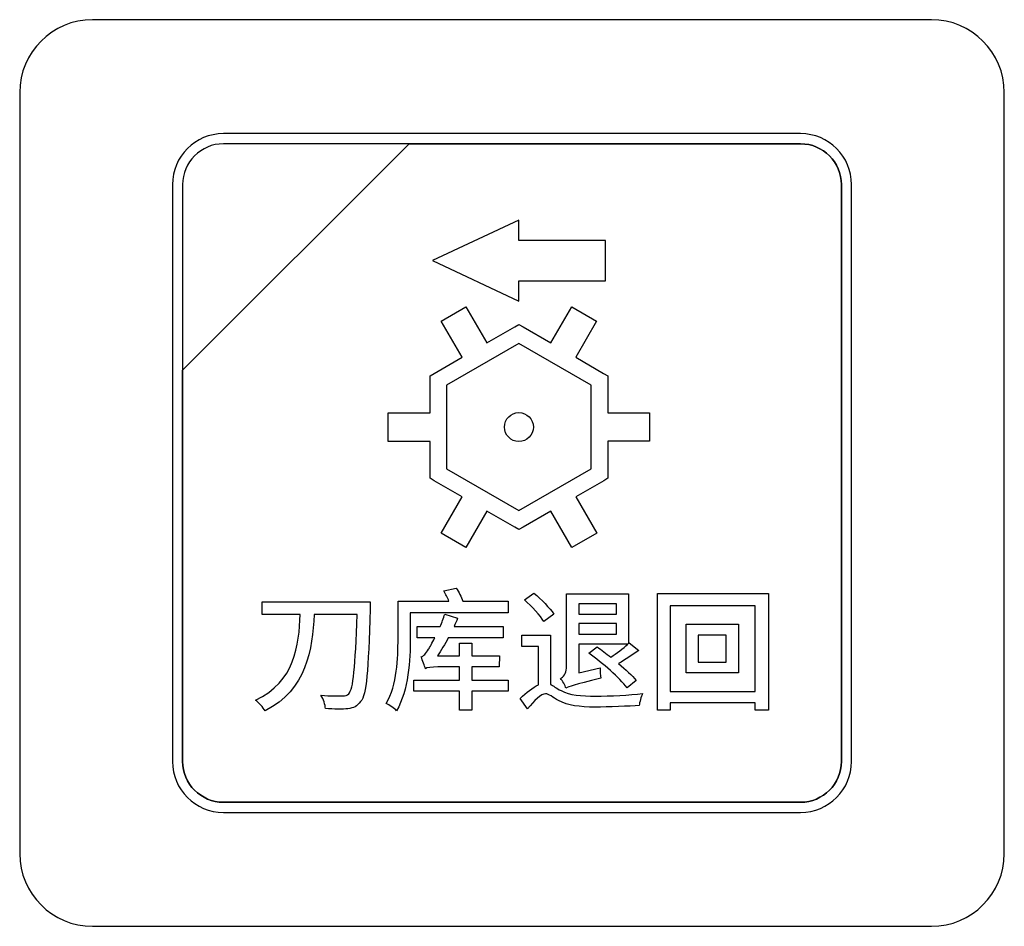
# Model space of a CAD drawing. Header units: millimetres. Extents: x 7146 to 9164, y -1568 to -663.
# Tile 39 of 187: x 7371 to 7392, y -1269 to -1250. Entities that reach past the tile are written whole.
import ezdxf

# ---------------------------------------------------------------- set-up
doc = ezdxf.new("R2010")
doc.units = ezdxf.units.MM
doc.header["$LTSCALE"] = 3

msp = doc.modelspace()

# ---------------------------------------------------------------- linework, layer by layer
at = {"linetype": 'Continuous', "lineweight": 30}
for points, knots in [([(7372.887, -1249.97), (7372.887, -1249.97), (7390.187, -1249.97), (7390.187, -1249.97), (7390.187, -1249.97), (7391.012, -1249.97), (7391.687, -1250.645), (7391.687, -1251.47), (7391.687, -1251.47), (7391.687, -1251.47), (7391.687, -1267.17), (7391.687, -1267.17), (7391.687, -1267.17), (7391.687, -1267.995), (7391.012, -1268.67), (7390.187, -1268.67), (7390.187, -1268.67), (7390.187, -1268.67), (7372.887, -1268.67), (7372.887, -1268.67), (7372.887, -1268.67), (7372.062, -1268.67), (7371.387, -1267.995), (7371.387, -1267.17), (7371.387, -1267.17), (7371.387, -1267.17), (7371.387, -1251.47), (7371.387, -1251.47), (7371.387, -1251.47), (7371.387, -1250.645), (7372.062, -1249.97), (7372.887, -1249.97)], [0, 0, 0, 0, 0.111111, 0.111111, 0.111111, 0.111111, 0.222222, 0.222222, 0.222222, 0.222222, 0.333333, 0.333333, 0.333333, 0.333333, 0.444444, 0.444444, 0.444444, 0.444444, 0.555556, 0.555556, 0.555556, 0.555556, 0.666667, 0.666667, 0.666667, 0.666667, 0.777778, 0.777778, 0.777778, 0.777778, 1, 1, 1, 1]), ([(7375.587, -1252.32), (7375.587, -1252.32), (7387.487, -1252.32), (7387.487, -1252.32), (7387.487, -1252.32), (7388.065, -1252.32), (7388.537, -1252.792), (7388.537, -1253.37), (7388.537, -1253.37), (7388.537, -1253.37), (7388.537, -1265.27), (7388.537, -1265.27), (7388.537, -1265.27), (7388.537, -1265.847), (7388.065, -1266.32), (7387.487, -1266.32), (7387.487, -1266.32), (7387.487, -1266.32), (7375.587, -1266.32), (7375.587, -1266.32), (7375.587, -1266.32), (7375.009, -1266.32), (7374.537, -1265.847), (7374.537, -1265.27), (7374.537, -1265.27), (7374.537, -1265.27), (7374.537, -1253.37), (7374.537, -1253.37), (7374.537, -1253.37), (7374.537, -1252.792), (7375.009, -1252.32), (7375.587, -1252.32)], [0, 0, 0, 0, 0.111111, 0.111111, 0.111111, 0.111111, 0.222222, 0.222222, 0.222222, 0.222222, 0.333333, 0.333333, 0.333333, 0.333333, 0.444444, 0.444444, 0.444444, 0.444444, 0.555556, 0.555556, 0.555556, 0.555556, 0.666667, 0.666667, 0.666667, 0.666667, 0.777778, 0.777778, 0.777778, 0.777778, 1, 1, 1, 1]), ([(7375.587, -1252.32), (7375.587, -1252.32), (7387.487, -1252.32), (7387.487, -1252.32), (7387.487, -1252.32), (7388.064, -1252.32), (7388.537, -1252.792), (7388.537, -1253.37), (7388.537, -1253.37), (7388.537, -1253.37), (7388.537, -1265.27), (7388.537, -1265.27), (7388.537, -1265.27), (7388.537, -1265.847), (7388.064, -1266.32), (7387.487, -1266.32), (7387.487, -1266.32), (7387.487, -1266.32), (7375.587, -1266.32), (7375.587, -1266.32), (7375.587, -1266.32), (7375.009, -1266.32), (7374.537, -1265.847), (7374.537, -1265.27), (7374.537, -1265.27), (7374.537, -1265.27), (7374.537, -1253.37), (7374.537, -1253.37), (7374.537, -1253.37), (7374.537, -1252.792), (7375.009, -1252.32), (7375.587, -1252.32)], [0, 0, 0, 0, 0.111111, 0.111111, 0.111111, 0.111111, 0.222222, 0.222222, 0.222222, 0.222222, 0.333333, 0.333333, 0.333333, 0.333333, 0.444444, 0.444444, 0.444444, 0.444444, 0.555556, 0.555556, 0.555556, 0.555556, 0.666667, 0.666667, 0.666667, 0.666667, 0.777778, 0.777778, 0.777778, 0.777778, 1, 1, 1, 1]), ([(7375.587, -1252.53), (7375.587, -1252.53), (7379.418, -1252.53), (7379.418, -1252.53), (7379.418, -1252.53), (7379.418, -1252.53), (7374.747, -1257.2), (7374.747, -1257.2), (7374.747, -1257.2), (7374.747, -1257.2), (7374.747, -1253.37), (7374.747, -1253.37), (7374.747, -1253.37), (7374.747, -1252.908), (7375.125, -1252.53), (7375.587, -1252.53)], [0, 0, 0, 0, 0.2, 0.2, 0.2, 0.2, 0.4, 0.4, 0.4, 0.4, 0.6, 0.6, 0.6, 0.6, 1, 1, 1, 1]), ([(7379.418, -1252.53), (7379.418, -1252.53), (7379.43, -1252.53), (7379.43, -1252.53), (7379.43, -1252.53), (7379.43, -1252.53), (7387.487, -1252.53), (7387.487, -1252.53), (7387.487, -1252.53), (7387.949, -1252.53), (7388.327, -1252.908), (7388.327, -1253.37), (7388.327, -1253.37), (7388.327, -1253.37), (7388.327, -1265.27), (7388.327, -1265.27), (7388.327, -1265.27), (7388.327, -1265.732), (7387.949, -1266.11), (7387.487, -1266.11), (7387.487, -1266.11), (7387.487, -1266.11), (7375.587, -1266.11), (7375.587, -1266.11), (7375.587, -1266.11), (7375.125, -1266.11), (7374.747, -1265.732), (7374.747, -1265.27), (7374.747, -1265.27), (7374.747, -1265.27), (7374.747, -1257.29), (7374.747, -1257.29), (7374.747, -1257.29), (7374.747, -1257.29), (7374.747, -1257.2), (7374.747, -1257.2), (7374.747, -1257.2), (7374.747, -1257.2), (7379.418, -1252.53), (7379.418, -1252.53)], [0, 0, 0, 0, 0.090909, 0.090909, 0.090909, 0.090909, 0.181818, 0.181818, 0.181818, 0.181818, 0.272727, 0.272727, 0.272727, 0.272727, 0.363636, 0.363636, 0.363636, 0.363636, 0.454545, 0.454545, 0.454545, 0.454545, 0.545455, 0.545455, 0.545455, 0.545455, 0.636364, 0.636364, 0.636364, 0.636364, 0.727273, 0.727273, 0.727273, 0.727273, 0.818182, 0.818182, 0.818182, 0.818182, 1, 1, 1, 1]), ([(7388.327, -1265.27), (7388.327, -1265.27), (7388.327, -1253.37), (7388.327, -1253.37), (7388.327, -1253.37), (7388.327, -1252.908), (7387.949, -1252.53), (7387.487, -1252.53), (7387.487, -1252.53), (7387.487, -1252.53), (7379.43, -1252.53), (7379.43, -1252.53), (7379.43, -1252.53), (7379.43, -1252.53), (7379.418, -1252.53), (7379.418, -1252.53), (7379.418, -1252.53), (7379.418, -1252.53), (7374.747, -1257.2), (7374.747, -1257.2), (7374.747, -1257.2), (7374.747, -1257.2), (7374.747, -1257.29), (7374.747, -1257.29), (7374.747, -1257.29), (7374.747, -1257.29), (7374.747, -1265.27), (7374.747, -1265.27), (7374.747, -1265.27), (7374.747, -1265.732), (7375.125, -1266.11), (7375.587, -1266.11), (7375.587, -1266.11), (7375.587, -1266.11), (7387.487, -1266.11), (7387.487, -1266.11), (7387.487, -1266.11), (7387.949, -1266.11), (7388.327, -1265.732), (7388.327, -1265.27)], [0, 0, 0, 0, 0.090909, 0.090909, 0.090909, 0.090909, 0.181818, 0.181818, 0.181818, 0.181818, 0.272727, 0.272727, 0.272727, 0.272727, 0.363636, 0.363636, 0.363636, 0.363636, 0.454545, 0.454545, 0.454545, 0.454545, 0.545455, 0.545455, 0.545455, 0.545455, 0.636364, 0.636364, 0.636364, 0.636364, 0.727273, 0.727273, 0.727273, 0.727273, 0.818182, 0.818182, 0.818182, 0.818182, 1, 1, 1, 1]), ([(7375.587, -1252.53), (7375.587, -1252.53), (7379.418, -1252.53), (7379.418, -1252.53), (7379.418, -1252.53), (7379.418, -1252.53), (7374.747, -1257.2), (7374.747, -1257.2), (7374.747, -1257.2), (7374.747, -1257.2), (7374.747, -1253.37), (7374.747, -1253.37), (7374.747, -1253.37), (7374.747, -1252.908), (7375.125, -1252.53), (7375.587, -1252.53)], [0, 0, 0, 0, 0.2, 0.2, 0.2, 0.2, 0.4, 0.4, 0.4, 0.4, 0.6, 0.6, 0.6, 0.6, 1, 1, 1, 1]), ([(7379.418, -1252.53), (7379.418, -1252.53), (7379.43, -1252.53), (7379.43, -1252.53), (7379.43, -1252.53), (7379.43, -1252.53), (7387.487, -1252.53), (7387.487, -1252.53), (7387.487, -1252.53), (7387.949, -1252.53), (7388.327, -1252.908), (7388.327, -1253.37), (7388.327, -1253.37), (7388.327, -1253.37), (7388.327, -1265.27), (7388.327, -1265.27), (7388.327, -1265.27), (7388.327, -1265.732), (7387.949, -1266.11), (7387.487, -1266.11), (7387.487, -1266.11), (7387.487, -1266.11), (7375.587, -1266.11), (7375.587, -1266.11), (7375.587, -1266.11), (7375.125, -1266.11), (7374.747, -1265.732), (7374.747, -1265.27), (7374.747, -1265.27), (7374.747, -1265.27), (7374.747, -1257.29), (7374.747, -1257.29), (7374.747, -1257.29), (7374.747, -1257.29), (7374.747, -1257.2), (7374.747, -1257.2), (7374.747, -1257.2), (7374.747, -1257.2), (7379.418, -1252.53), (7379.418, -1252.53)], [0, 0, 0, 0, 0.090909, 0.090909, 0.090909, 0.090909, 0.181818, 0.181818, 0.181818, 0.181818, 0.272727, 0.272727, 0.272727, 0.272727, 0.363636, 0.363636, 0.363636, 0.363636, 0.454545, 0.454545, 0.454545, 0.454545, 0.545455, 0.545455, 0.545455, 0.545455, 0.636364, 0.636364, 0.636364, 0.636364, 0.727273, 0.727273, 0.727273, 0.727273, 0.818182, 0.818182, 0.818182, 0.818182, 1, 1, 1, 1]), ([(7388.327, -1265.27), (7388.327, -1265.27), (7388.327, -1253.37), (7388.327, -1253.37), (7388.327, -1253.37), (7388.327, -1252.908), (7387.949, -1252.53), (7387.487, -1252.53), (7387.487, -1252.53), (7387.487, -1252.53), (7379.43, -1252.53), (7379.43, -1252.53), (7379.43, -1252.53), (7379.43, -1252.53), (7379.418, -1252.53), (7379.418, -1252.53), (7379.418, -1252.53), (7379.418, -1252.53), (7374.747, -1257.2), (7374.747, -1257.2), (7374.747, -1257.2), (7374.747, -1257.2), (7374.747, -1257.29), (7374.747, -1257.29), (7374.747, -1257.29), (7374.747, -1257.29), (7374.747, -1265.27), (7374.747, -1265.27), (7374.747, -1265.27), (7374.747, -1265.732), (7375.125, -1266.11), (7375.587, -1266.11), (7375.587, -1266.11), (7375.587, -1266.11), (7387.487, -1266.11), (7387.487, -1266.11), (7387.487, -1266.11), (7387.949, -1266.11), (7388.327, -1265.732), (7388.327, -1265.27)], [0, 0, 0, 0, 0.090909, 0.090909, 0.090909, 0.090909, 0.181818, 0.181818, 0.181818, 0.181818, 0.272727, 0.272727, 0.272727, 0.272727, 0.363636, 0.363636, 0.363636, 0.363636, 0.454545, 0.454545, 0.454545, 0.454545, 0.545455, 0.545455, 0.545455, 0.545455, 0.636364, 0.636364, 0.636364, 0.636364, 0.727273, 0.727273, 0.727273, 0.727273, 0.818182, 0.818182, 0.818182, 0.818182, 1, 1, 1, 1]), ([(7383.463, -1255.357), (7383.463, -1255.357), (7381.679, -1255.357), (7381.679, -1255.357), (7381.679, -1255.357), (7381.679, -1255.357), (7381.679, -1255.774), (7381.679, -1255.774), (7381.679, -1255.774), (7381.679, -1255.774), (7379.896, -1254.94), (7379.896, -1254.94), (7379.896, -1254.94), (7379.896, -1254.94), (7381.679, -1254.105), (7381.679, -1254.105), (7381.679, -1254.105), (7381.679, -1254.105), (7381.679, -1254.522), (7381.679, -1254.522), (7381.679, -1254.522), (7381.679, -1254.522), (7383.463, -1254.522), (7383.463, -1254.522), (7383.463, -1254.522), (7383.463, -1254.522), (7383.463, -1255.357), (7383.463, -1255.357)], [0, 0, 0, 0, 0.125, 0.125, 0.125, 0.125, 0.25, 0.25, 0.25, 0.25, 0.375, 0.375, 0.375, 0.375, 0.5, 0.5, 0.5, 0.5, 0.625, 0.625, 0.625, 0.625, 0.75, 0.75, 0.75, 0.75, 1, 1, 1, 1]), ([(7382.771, -1255.89), (7382.771, -1255.89), (7382.339, -1256.637), (7382.339, -1256.637), (7382.339, -1256.637), (7382.339, -1256.637), (7381.764, -1256.306), (7381.764, -1256.306), (7381.764, -1256.306), (7381.764, -1256.306), (7381.679, -1256.257), (7381.679, -1256.257), (7381.679, -1256.257), (7381.679, -1256.257), (7381.595, -1256.306), (7381.595, -1256.306), (7381.595, -1256.306), (7381.595, -1256.306), (7381.018, -1256.638), (7381.018, -1256.638), (7381.018, -1256.638), (7381.018, -1256.638), (7380.587, -1255.891), (7380.587, -1255.891), (7380.587, -1255.891), (7380.587, -1255.891), (7380.075, -1256.186), (7380.075, -1256.186), (7380.075, -1256.186), (7380.075, -1256.186), (7380.507, -1256.933), (7380.507, -1256.933), (7380.507, -1256.933), (7380.507, -1256.933), (7379.933, -1257.264), (7379.933, -1257.264), (7379.933, -1257.264), (7379.933, -1257.264), (7379.848, -1257.313), (7379.848, -1257.313), (7379.848, -1257.313), (7379.848, -1257.313), (7379.848, -1257.411), (7379.848, -1257.411), (7379.848, -1257.411), (7379.848, -1257.411), (7379.848, -1258.078), (7379.848, -1258.078), (7379.848, -1258.078), (7379.848, -1258.078), (7378.984, -1258.078), (7378.984, -1258.078), (7378.984, -1258.078), (7378.984, -1258.078), (7378.984, -1258.668), (7378.984, -1258.668), (7378.984, -1258.668), (7378.984, -1258.668), (7379.847, -1258.668), (7379.847, -1258.668), (7379.847, -1258.668), (7379.847, -1258.668), (7379.847, -1259.331), (7379.847, -1259.331), (7379.847, -1259.331), (7379.847, -1259.331), (7379.847, -1259.429), (7379.847, -1259.429), (7379.847, -1259.429), (7379.847, -1259.429), (7379.932, -1259.478), (7379.932, -1259.478), (7379.932, -1259.478), (7379.932, -1259.478), (7380.509, -1259.811), (7380.509, -1259.811), (7380.509, -1259.811), (7380.509, -1259.811), (7380.077, -1260.559), (7380.077, -1260.559), (7380.077, -1260.559), (7380.077, -1260.559), (7380.588, -1260.854), (7380.588, -1260.854), (7380.588, -1260.854), (7380.588, -1260.854), (7381.02, -1260.107), (7381.02, -1260.107), (7381.02, -1260.107), (7381.02, -1260.107), (7381.594, -1260.438), (7381.594, -1260.438), (7381.594, -1260.438), (7381.594, -1260.438), (7381.679, -1260.488), (7381.679, -1260.488), (7381.679, -1260.488), (7381.679, -1260.488), (7381.765, -1260.438), (7381.765, -1260.438), (7381.765, -1260.438), (7381.765, -1260.438), (7382.34, -1260.106), (7382.34, -1260.106), (7382.34, -1260.106), (7382.34, -1260.106), (7382.772, -1260.853), (7382.772, -1260.853), (7382.772, -1260.853), (7382.772, -1260.853), (7383.284, -1260.558), (7383.284, -1260.558), (7383.284, -1260.558), (7383.284, -1260.558), (7382.852, -1259.81), (7382.852, -1259.81), (7382.852, -1259.81), (7382.852, -1259.81), (7383.427, -1259.478), (7383.427, -1259.478), (7383.427, -1259.478), (7383.427, -1259.478), (7383.512, -1259.429), (7383.512, -1259.429), (7383.512, -1259.429), (7383.512, -1259.429), (7383.512, -1259.33), (7383.512, -1259.33), (7383.512, -1259.33), (7383.512, -1259.33), (7383.511, -1258.666), (7383.511, -1258.666), (7383.511, -1258.666), (7383.511, -1258.666), (7384.375, -1258.666), (7384.375, -1258.666), (7384.375, -1258.666), (7384.375, -1258.666), (7384.375, -1258.076), (7384.375, -1258.076), (7384.375, -1258.076), (7384.375, -1258.076), (7383.511, -1258.076), (7383.511, -1258.076), (7383.511, -1258.076), (7383.511, -1258.076), (7383.511, -1257.412), (7383.511, -1257.412), (7383.511, -1257.412), (7383.511, -1257.412), (7383.511, -1257.314), (7383.511, -1257.314), (7383.511, -1257.314), (7383.511, -1257.314), (7383.426, -1257.264), (7383.426, -1257.264), (7383.426, -1257.264), (7383.426, -1257.264), (7382.85, -1256.933), (7382.85, -1256.933), (7382.85, -1256.933), (7382.85, -1256.933), (7383.282, -1256.185), (7383.282, -1256.185), (7383.282, -1256.185), (7383.282, -1256.185), (7382.771, -1255.89), (7382.771, -1255.89)], [0, 0, 0, 0, 0.023256, 0.023256, 0.023256, 0.023256, 0.046512, 0.046512, 0.046512, 0.046512, 0.069767, 0.069767, 0.069767, 0.069767, 0.093023, 0.093023, 0.093023, 0.093023, 0.116279, 0.116279, 0.116279, 0.116279, 0.139535, 0.139535, 0.139535, 0.139535, 0.162791, 0.162791, 0.162791, 0.162791, 0.186047, 0.186047, 0.186047, 0.186047, 0.209302, 0.209302, 0.209302, 0.209302, 0.232558, 0.232558, 0.232558, 0.232558, 0.255814, 0.255814, 0.255814, 0.255814, 0.27907, 0.27907, 0.27907, 0.27907, 0.302326, 0.302326, 0.302326, 0.302326, 0.325581, 0.325581, 0.325581, 0.325581, 0.348837, 0.348837, 0.348837, 0.348837, 0.372093, 0.372093, 0.372093, 0.372093, 0.395349, 0.395349, 0.395349, 0.395349, 0.418605, 0.418605, 0.418605, 0.418605, 0.44186, 0.44186, 0.44186, 0.44186, 0.465116, 0.465116, 0.465116, 0.465116, 0.488372, 0.488372, 0.488372, 0.488372, 0.511628, 0.511628, 0.511628, 0.511628, 0.534884, 0.534884, 0.534884, 0.534884, 0.55814, 0.55814, 0.55814, 0.55814, 0.581395, 0.581395, 0.581395, 0.581395, 0.604651, 0.604651, 0.604651, 0.604651, 0.627907, 0.627907, 0.627907, 0.627907, 0.651163, 0.651163, 0.651163, 0.651163, 0.674419, 0.674419, 0.674419, 0.674419, 0.697674, 0.697674, 0.697674, 0.697674, 0.72093, 0.72093, 0.72093, 0.72093, 0.744186, 0.744186, 0.744186, 0.744186, 0.767442, 0.767442, 0.767442, 0.767442, 0.790698, 0.790698, 0.790698, 0.790698, 0.813953, 0.813953, 0.813953, 0.813953, 0.837209, 0.837209, 0.837209, 0.837209, 0.860465, 0.860465, 0.860465, 0.860465, 0.883721, 0.883721, 0.883721, 0.883721, 0.906977, 0.906977, 0.906977, 0.906977, 0.930233, 0.930233, 0.930233, 0.930233, 0.953488, 0.953488, 0.953488, 0.953488, 1, 1, 1, 1]), ([(7381.679, -1256.649), (7381.679, -1256.649), (7383.171, -1257.51), (7383.171, -1257.51), (7383.171, -1257.51), (7383.171, -1257.51), (7383.172, -1259.232), (7383.172, -1259.232), (7383.172, -1259.232), (7383.172, -1259.232), (7381.679, -1260.094), (7381.679, -1260.094), (7381.679, -1260.094), (7381.679, -1260.094), (7380.187, -1259.233), (7380.187, -1259.233), (7380.187, -1259.233), (7380.187, -1259.233), (7380.188, -1257.509), (7380.188, -1257.509), (7380.188, -1257.509), (7380.188, -1257.509), (7381.679, -1256.649), (7381.679, -1256.649)], [0, 0, 0, 0, 0.142857, 0.142857, 0.142857, 0.142857, 0.285714, 0.285714, 0.285714, 0.285714, 0.428571, 0.428571, 0.428571, 0.428571, 0.571429, 0.571429, 0.571429, 0.571429, 0.714286, 0.714286, 0.714286, 0.714286, 1, 1, 1, 1]), ([(7381.679, -1258.074), (7381.515, -1258.074), (7381.382, -1258.208), (7381.382, -1258.372), (7381.382, -1258.372), (7381.382, -1258.537), (7381.515, -1258.67), (7381.679, -1258.67), (7381.679, -1258.67), (7381.844, -1258.67), (7381.977, -1258.537), (7381.977, -1258.372), (7381.977, -1258.372), (7381.977, -1258.208), (7381.844, -1258.074), (7381.679, -1258.074)], [0, 0, 0, 0, 0.2, 0.2, 0.2, 0.2, 0.4, 0.4, 0.4, 0.4, 0.6, 0.6, 0.6, 0.6, 1, 1, 1, 1]), ([(7380.523, -1261.964), (7380.493, -1261.879), (7380.438, -1261.772), (7380.386, -1261.693), (7380.386, -1261.693), (7380.386, -1261.693), (7380.134, -1261.753), (7380.134, -1261.753), (7380.134, -1261.753), (7380.17, -1261.816), (7380.208, -1261.895), (7380.235, -1261.964), (7380.235, -1261.964), (7380.235, -1261.964), (7379.187, -1261.964), (7379.187, -1261.964), (7379.187, -1261.964), (7379.187, -1261.964), (7379.187, -1262.738), (7379.187, -1262.738), (7379.187, -1262.738), (7379.187, -1263.135), (7379.168, -1263.688), (7378.946, -1264.074), (7378.946, -1264.074), (7379.003, -1264.102), (7379.118, -1264.176), (7379.159, -1264.222), (7379.159, -1264.222), (7379.403, -1263.806), (7379.439, -1263.165), (7379.439, -1262.738), (7379.439, -1262.738), (7379.439, -1262.738), (7379.439, -1262.202), (7379.439, -1262.202), (7379.439, -1262.202), (7379.439, -1262.202), (7381.456, -1262.202), (7381.456, -1262.202), (7381.456, -1262.202), (7381.456, -1262.202), (7381.456, -1261.964), (7381.456, -1261.964), (7381.456, -1261.964), (7381.456, -1261.964), (7380.523, -1261.964), (7380.523, -1261.964)], [0, 0, 0, 0, 0.076923, 0.076923, 0.076923, 0.076923, 0.153846, 0.153846, 0.153846, 0.153846, 0.230769, 0.230769, 0.230769, 0.230769, 0.307692, 0.307692, 0.307692, 0.307692, 0.384615, 0.384615, 0.384615, 0.384615, 0.461538, 0.461538, 0.461538, 0.461538, 0.538462, 0.538462, 0.538462, 0.538462, 0.615385, 0.615385, 0.615385, 0.615385, 0.692308, 0.692308, 0.692308, 0.692308, 0.769231, 0.769231, 0.769231, 0.769231, 0.846154, 0.846154, 0.846154, 0.846154, 1, 1, 1, 1]), ([(7382.398, -1262.229), (7382.316, -1262.103), (7382.138, -1261.923), (7381.99, -1261.799), (7381.99, -1261.799), (7381.99, -1261.799), (7381.796, -1261.936), (7381.796, -1261.936), (7381.796, -1261.936), (7381.943, -1262.07), (7382.119, -1262.257), (7382.195, -1262.383), (7382.195, -1262.383), (7382.195, -1262.383), (7382.398, -1262.229), (7382.398, -1262.229)], [0, 0, 0, 0, 0.2, 0.2, 0.2, 0.2, 0.4, 0.4, 0.4, 0.4, 0.6, 0.6, 0.6, 0.6, 1, 1, 1, 1]), ([(7382.915, -1263.439), (7382.915, -1263.439), (7382.915, -1262.851), (7382.915, -1262.851), (7382.915, -1262.851), (7382.915, -1262.851), (7383.925, -1262.851), (7383.925, -1262.851), (7383.925, -1262.851), (7383.829, -1262.933), (7383.695, -1263.039), (7383.575, -1263.116), (7383.575, -1263.116), (7383.476, -1263.042), (7383.383, -1262.968), (7383.296, -1262.908), (7383.296, -1262.908), (7383.296, -1262.908), (7383.123, -1263.037), (7383.123, -1263.037), (7383.123, -1263.037), (7383.408, -1263.242), (7383.753, -1263.549), (7383.912, -1263.748), (7383.912, -1263.748), (7383.912, -1263.748), (7384.1, -1263.598), (7384.1, -1263.598), (7384.1, -1263.598), (7384.013, -1263.497), (7383.879, -1263.373), (7383.736, -1263.25), (7383.736, -1263.25), (7383.87, -1263.174), (7384.018, -1263.072), (7384.15, -1262.979), (7384.15, -1262.979), (7384.15, -1262.979), (7383.955, -1262.823), (7383.955, -1262.823), (7383.955, -1262.823), (7383.955, -1262.823), (7383.936, -1262.84), (7383.936, -1262.84), (7383.936, -1262.84), (7383.936, -1262.84), (7383.936, -1261.81), (7383.936, -1261.81), (7383.936, -1261.81), (7383.936, -1261.81), (7382.658, -1261.81), (7382.658, -1261.81), (7382.658, -1261.81), (7382.658, -1261.81), (7382.658, -1263.343), (7382.658, -1263.343), (7382.658, -1263.343), (7382.658, -1263.464), (7382.589, -1263.527), (7382.537, -1263.56), (7382.537, -1263.56), (7382.578, -1263.601), (7382.633, -1263.702), (7382.65, -1263.759), (7382.65, -1263.759), (7382.71, -1263.721), (7382.8, -1263.694), (7383.367, -1263.549), (7383.367, -1263.549), (7383.361, -1263.497), (7383.353, -1263.404), (7383.353, -1263.335), (7383.353, -1263.335), (7383.353, -1263.335), (7382.915, -1263.439), (7382.915, -1263.439)], [0, 0, 0, 0, 0.05, 0.05, 0.05, 0.05, 0.1, 0.1, 0.1, 0.1, 0.15, 0.15, 0.15, 0.15, 0.2, 0.2, 0.2, 0.2, 0.25, 0.25, 0.25, 0.25, 0.3, 0.3, 0.3, 0.3, 0.35, 0.35, 0.35, 0.35, 0.4, 0.4, 0.4, 0.4, 0.45, 0.45, 0.45, 0.45, 0.5, 0.5, 0.5, 0.5, 0.55, 0.55, 0.55, 0.55, 0.6, 0.6, 0.6, 0.6, 0.65, 0.65, 0.65, 0.65, 0.7, 0.7, 0.7, 0.7, 0.75, 0.75, 0.75, 0.75, 0.8, 0.8, 0.8, 0.8, 0.85, 0.85, 0.85, 0.85, 0.9, 0.9, 0.9, 0.9, 1, 1, 1, 1]), ([(7384.537, -1261.802), (7384.537, -1261.802), (7384.537, -1264.211), (7384.537, -1264.211), (7384.537, -1264.211), (7384.537, -1264.211), (7384.8, -1264.211), (7384.8, -1264.211), (7384.8, -1264.211), (7384.8, -1264.211), (7384.8, -1264.063), (7384.8, -1264.063), (7384.8, -1264.063), (7384.8, -1264.063), (7386.549, -1264.063), (7386.549, -1264.063), (7386.549, -1264.063), (7386.549, -1264.063), (7386.549, -1264.211), (7386.549, -1264.211), (7386.549, -1264.211), (7386.549, -1264.211), (7386.823, -1264.211), (7386.823, -1264.211), (7386.823, -1264.211), (7386.823, -1264.211), (7386.823, -1261.802), (7386.823, -1261.802), (7386.823, -1261.802), (7386.823, -1261.802), (7384.537, -1261.802), (7384.537, -1261.802)], [0, 0, 0, 0, 0.111111, 0.111111, 0.111111, 0.111111, 0.222222, 0.222222, 0.222222, 0.222222, 0.333333, 0.333333, 0.333333, 0.333333, 0.444444, 0.444444, 0.444444, 0.444444, 0.555556, 0.555556, 0.555556, 0.555556, 0.666667, 0.666667, 0.666667, 0.666667, 0.777778, 0.777778, 0.777778, 0.777778, 1, 1, 1, 1]), ([(7376.385, -1261.98), (7376.385, -1261.98), (7376.385, -1262.237), (7376.385, -1262.237), (7376.385, -1262.237), (7376.385, -1262.237), (7377.171, -1262.237), (7377.171, -1262.237), (7377.171, -1262.237), (7377.146, -1262.873), (7377.064, -1263.625), (7376.251, -1264.003), (7376.251, -1264.003), (7376.322, -1264.061), (7376.407, -1264.154), (7376.445, -1264.225), (7376.445, -1264.225), (7377.308, -1263.792), (7377.423, -1262.955), (7377.458, -1262.237), (7377.458, -1262.237), (7377.458, -1262.237), (7378.342, -1262.237), (7378.342, -1262.237), (7378.342, -1262.237), (7378.307, -1263.327), (7378.266, -1263.779), (7378.17, -1263.874), (7378.17, -1263.874), (7378.137, -1263.91), (7378.104, -1263.921), (7378.047, -1263.918), (7378.047, -1263.918), (7377.973, -1263.918), (7377.795, -1263.921), (7377.598, -1263.905), (7377.598, -1263.905), (7377.653, -1263.981), (7377.685, -1264.104), (7377.691, -1264.178), (7377.691, -1264.178), (7377.863, -1264.189), (7378.05, -1264.195), (7378.154, -1264.181), (7378.154, -1264.181), (7378.269, -1264.165), (7378.342, -1264.134), (7378.416, -1264.036), (7378.416, -1264.036), (7378.54, -1263.885), (7378.572, -1263.425), (7378.613, -1262.12), (7378.613, -1262.12), (7378.616, -1262.081), (7378.616, -1261.98), (7378.616, -1261.98), (7378.616, -1261.98), (7378.616, -1261.98), (7376.385, -1261.98), (7376.385, -1261.98)], [0, 0, 0, 0, 0.0625, 0.0625, 0.0625, 0.0625, 0.125, 0.125, 0.125, 0.125, 0.1875, 0.1875, 0.1875, 0.1875, 0.25, 0.25, 0.25, 0.25, 0.3125, 0.3125, 0.3125, 0.3125, 0.375, 0.375, 0.375, 0.375, 0.4375, 0.4375, 0.4375, 0.4375, 0.5, 0.5, 0.5, 0.5, 0.5625, 0.5625, 0.5625, 0.5625, 0.625, 0.625, 0.625, 0.625, 0.6875, 0.6875, 0.6875, 0.6875, 0.75, 0.75, 0.75, 0.75, 0.8125, 0.8125, 0.8125, 0.8125, 0.875, 0.875, 0.875, 0.875, 1, 1, 1, 1]), ([(7383.69, -1262.018), (7383.69, -1262.018), (7383.69, -1262.229), (7383.69, -1262.229), (7383.69, -1262.229), (7383.69, -1262.229), (7382.915, -1262.229), (7382.915, -1262.229), (7382.915, -1262.229), (7382.915, -1262.229), (7382.915, -1262.018), (7382.915, -1262.018), (7382.915, -1262.018), (7382.915, -1262.018), (7383.69, -1262.018), (7383.69, -1262.018)], [0, 0, 0, 0, 0.2, 0.2, 0.2, 0.2, 0.4, 0.4, 0.4, 0.4, 0.6, 0.6, 0.6, 0.6, 1, 1, 1, 1]), ([(7380.706, -1263.319), (7380.706, -1263.319), (7381.275, -1263.319), (7381.275, -1263.319), (7381.275, -1263.319), (7381.275, -1263.319), (7381.278, -1263.092), (7381.278, -1263.092), (7381.278, -1263.092), (7381.278, -1263.092), (7380.706, -1263.092), (7380.706, -1263.092), (7380.706, -1263.092), (7380.706, -1263.092), (7380.706, -1262.831), (7380.706, -1262.831), (7380.706, -1262.831), (7380.706, -1262.831), (7380.454, -1262.831), (7380.454, -1262.831), (7380.454, -1262.831), (7380.454, -1262.831), (7380.454, -1263.092), (7380.454, -1263.092), (7380.454, -1263.092), (7380.454, -1263.092), (7380.003, -1263.092), (7380.003, -1263.092), (7380.003, -1263.092), (7380.076, -1262.979), (7380.153, -1262.853), (7380.224, -1262.719), (7380.224, -1262.719), (7380.224, -1262.719), (7381.352, -1262.719), (7381.352, -1262.719), (7381.352, -1262.719), (7381.352, -1262.719), (7381.352, -1262.489), (7381.352, -1262.489), (7381.352, -1262.489), (7381.352, -1262.489), (7380.342, -1262.489), (7380.342, -1262.489), (7380.342, -1262.489), (7380.369, -1262.432), (7380.391, -1262.372), (7380.416, -1262.317), (7380.416, -1262.317), (7380.416, -1262.317), (7380.15, -1262.229), (7380.15, -1262.229), (7380.15, -1262.229), (7380.126, -1262.317), (7380.09, -1262.404), (7380.055, -1262.489), (7380.055, -1262.489), (7380.055, -1262.489), (7379.584, -1262.489), (7379.584, -1262.489), (7379.584, -1262.489), (7379.584, -1262.489), (7379.584, -1262.719), (7379.584, -1262.719), (7379.584, -1262.719), (7379.584, -1262.719), (7379.948, -1262.719), (7379.948, -1262.719), (7379.948, -1262.719), (7379.89, -1262.831), (7379.841, -1262.916), (7379.816, -1262.955), (7379.816, -1262.955), (7379.759, -1263.042), (7379.715, -1263.1), (7379.663, -1263.113), (7379.663, -1263.113), (7379.693, -1263.179), (7379.737, -1263.305), (7379.751, -1263.357), (7379.751, -1263.357), (7379.773, -1263.332), (7379.879, -1263.319), (7380.011, -1263.319), (7380.011, -1263.319), (7380.011, -1263.319), (7380.454, -1263.319), (7380.454, -1263.319), (7380.454, -1263.319), (7380.454, -1263.319), (7380.454, -1263.59), (7380.454, -1263.59), (7380.454, -1263.59), (7380.454, -1263.59), (7379.51, -1263.59), (7379.51, -1263.59), (7379.51, -1263.59), (7379.51, -1263.59), (7379.51, -1263.822), (7379.51, -1263.822), (7379.51, -1263.822), (7379.51, -1263.822), (7380.454, -1263.822), (7380.454, -1263.822), (7380.454, -1263.822), (7380.454, -1263.822), (7380.454, -1264.208), (7380.454, -1264.208), (7380.454, -1264.208), (7380.454, -1264.208), (7380.706, -1264.208), (7380.706, -1264.208), (7380.706, -1264.208), (7380.706, -1264.208), (7380.706, -1263.822), (7380.706, -1263.822), (7380.706, -1263.822), (7380.706, -1263.822), (7381.456, -1263.822), (7381.456, -1263.822), (7381.456, -1263.822), (7381.456, -1263.822), (7381.456, -1263.59), (7381.456, -1263.59), (7381.456, -1263.59), (7381.456, -1263.59), (7380.706, -1263.59), (7380.706, -1263.59), (7380.706, -1263.59), (7380.706, -1263.59), (7380.706, -1263.319), (7380.706, -1263.319)], [0, 0, 0, 0, 0.029412, 0.029412, 0.029412, 0.029412, 0.058824, 0.058824, 0.058824, 0.058824, 0.088235, 0.088235, 0.088235, 0.088235, 0.117647, 0.117647, 0.117647, 0.117647, 0.147059, 0.147059, 0.147059, 0.147059, 0.176471, 0.176471, 0.176471, 0.176471, 0.205882, 0.205882, 0.205882, 0.205882, 0.235294, 0.235294, 0.235294, 0.235294, 0.264706, 0.264706, 0.264706, 0.264706, 0.294118, 0.294118, 0.294118, 0.294118, 0.323529, 0.323529, 0.323529, 0.323529, 0.352941, 0.352941, 0.352941, 0.352941, 0.382353, 0.382353, 0.382353, 0.382353, 0.411765, 0.411765, 0.411765, 0.411765, 0.441176, 0.441176, 0.441176, 0.441176, 0.470588, 0.470588, 0.470588, 0.470588, 0.5, 0.5, 0.5, 0.5, 0.529412, 0.529412, 0.529412, 0.529412, 0.558824, 0.558824, 0.558824, 0.558824, 0.588235, 0.588235, 0.588235, 0.588235, 0.617647, 0.617647, 0.617647, 0.617647, 0.647059, 0.647059, 0.647059, 0.647059, 0.676471, 0.676471, 0.676471, 0.676471, 0.705882, 0.705882, 0.705882, 0.705882, 0.735294, 0.735294, 0.735294, 0.735294, 0.764706, 0.764706, 0.764706, 0.764706, 0.794118, 0.794118, 0.794118, 0.794118, 0.823529, 0.823529, 0.823529, 0.823529, 0.852941, 0.852941, 0.852941, 0.852941, 0.882353, 0.882353, 0.882353, 0.882353, 0.911765, 0.911765, 0.911765, 0.911765, 0.941176, 0.941176, 0.941176, 0.941176, 1, 1, 1, 1]), ([(7384.8, -1263.825), (7384.8, -1263.825), (7384.8, -1262.062), (7384.8, -1262.062), (7384.8, -1262.062), (7384.8, -1262.062), (7386.549, -1262.062), (7386.549, -1262.062), (7386.549, -1262.062), (7386.549, -1262.062), (7386.549, -1263.825), (7386.549, -1263.825), (7386.549, -1263.825), (7386.549, -1263.825), (7384.8, -1263.825), (7384.8, -1263.825)], [0, 0, 0, 0, 0.2, 0.2, 0.2, 0.2, 0.4, 0.4, 0.4, 0.4, 0.6, 0.6, 0.6, 0.6, 1, 1, 1, 1]), ([(7382.915, -1262.643), (7382.915, -1262.643), (7382.915, -1262.421), (7382.915, -1262.421), (7382.915, -1262.421), (7382.915, -1262.421), (7383.69, -1262.421), (7383.69, -1262.421), (7383.69, -1262.421), (7383.69, -1262.421), (7383.69, -1262.643), (7383.69, -1262.643), (7383.69, -1262.643), (7383.69, -1262.643), (7382.915, -1262.643), (7382.915, -1262.643)], [0, 0, 0, 0, 0.2, 0.2, 0.2, 0.2, 0.4, 0.4, 0.4, 0.4, 0.6, 0.6, 0.6, 0.6, 1, 1, 1, 1]), ([(7385.131, -1262.437), (7385.131, -1262.437), (7385.131, -1263.442), (7385.131, -1263.442), (7385.131, -1263.442), (7385.131, -1263.442), (7386.209, -1263.442), (7386.209, -1263.442), (7386.209, -1263.442), (7386.209, -1263.442), (7386.209, -1262.437), (7386.209, -1262.437), (7386.209, -1262.437), (7386.209, -1262.437), (7385.131, -1262.437), (7385.131, -1262.437)], [0, 0, 0, 0, 0.2, 0.2, 0.2, 0.2, 0.4, 0.4, 0.4, 0.4, 0.6, 0.6, 0.6, 0.6, 1, 1, 1, 1]), ([(7382.329, -1262.664), (7382.329, -1262.664), (7381.741, -1262.664), (7381.741, -1262.664), (7381.741, -1262.664), (7381.741, -1262.664), (7381.741, -1262.9), (7381.741, -1262.9), (7381.741, -1262.9), (7381.741, -1262.9), (7382.083, -1262.9), (7382.083, -1262.9), (7382.083, -1262.9), (7382.083, -1262.9), (7382.083, -1263.691), (7382.083, -1263.691), (7382.083, -1263.691), (7381.965, -1263.743), (7381.831, -1263.847), (7381.702, -1263.97), (7381.702, -1263.97), (7381.702, -1263.97), (7381.856, -1264.184), (7381.856, -1264.184), (7381.856, -1264.184), (7381.995, -1264.022), (7382.135, -1263.872), (7382.231, -1263.872), (7382.231, -1263.872), (7382.294, -1263.872), (7382.381, -1263.948), (7382.499, -1264.014), (7382.499, -1264.014), (7382.693, -1264.115), (7382.929, -1264.148), (7383.252, -1264.148), (7383.252, -1264.148), (7383.515, -1264.148), (7383.972, -1264.129), (7384.161, -1264.118), (7384.161, -1264.118), (7384.163, -1264.05), (7384.202, -1263.932), (7384.229, -1263.869), (7384.229, -1263.869), (7383.969, -1263.899), (7383.558, -1263.921), (7383.26, -1263.921), (7383.26, -1263.921), (7382.967, -1263.921), (7382.723, -1263.902), (7382.548, -1263.809), (7382.548, -1263.809), (7382.45, -1263.757), (7382.384, -1263.707), (7382.329, -1263.68), (7382.329, -1263.68), (7382.329, -1263.68), (7382.329, -1262.664), (7382.329, -1262.664)], [0, 0, 0, 0, 0.0625, 0.0625, 0.0625, 0.0625, 0.125, 0.125, 0.125, 0.125, 0.1875, 0.1875, 0.1875, 0.1875, 0.25, 0.25, 0.25, 0.25, 0.3125, 0.3125, 0.3125, 0.3125, 0.375, 0.375, 0.375, 0.375, 0.4375, 0.4375, 0.4375, 0.4375, 0.5, 0.5, 0.5, 0.5, 0.5625, 0.5625, 0.5625, 0.5625, 0.625, 0.625, 0.625, 0.625, 0.6875, 0.6875, 0.6875, 0.6875, 0.75, 0.75, 0.75, 0.75, 0.8125, 0.8125, 0.8125, 0.8125, 0.875, 0.875, 0.875, 0.875, 1, 1, 1, 1]), ([(7385.955, -1263.22), (7385.955, -1263.22), (7385.372, -1263.22), (7385.372, -1263.22), (7385.372, -1263.22), (7385.372, -1263.22), (7385.372, -1262.662), (7385.372, -1262.662), (7385.372, -1262.662), (7385.372, -1262.662), (7385.955, -1262.662), (7385.955, -1262.662), (7385.955, -1262.662), (7385.955, -1262.662), (7385.955, -1263.22), (7385.955, -1263.22)], [0, 0, 0, 0, 0.2, 0.2, 0.2, 0.2, 0.4, 0.4, 0.4, 0.4, 0.6, 0.6, 0.6, 0.6, 1, 1, 1, 1])]:
    msp.add_open_spline(points, degree=3, knots=knots, dxfattribs=at)

doc.saveas('drawing.dxf')
